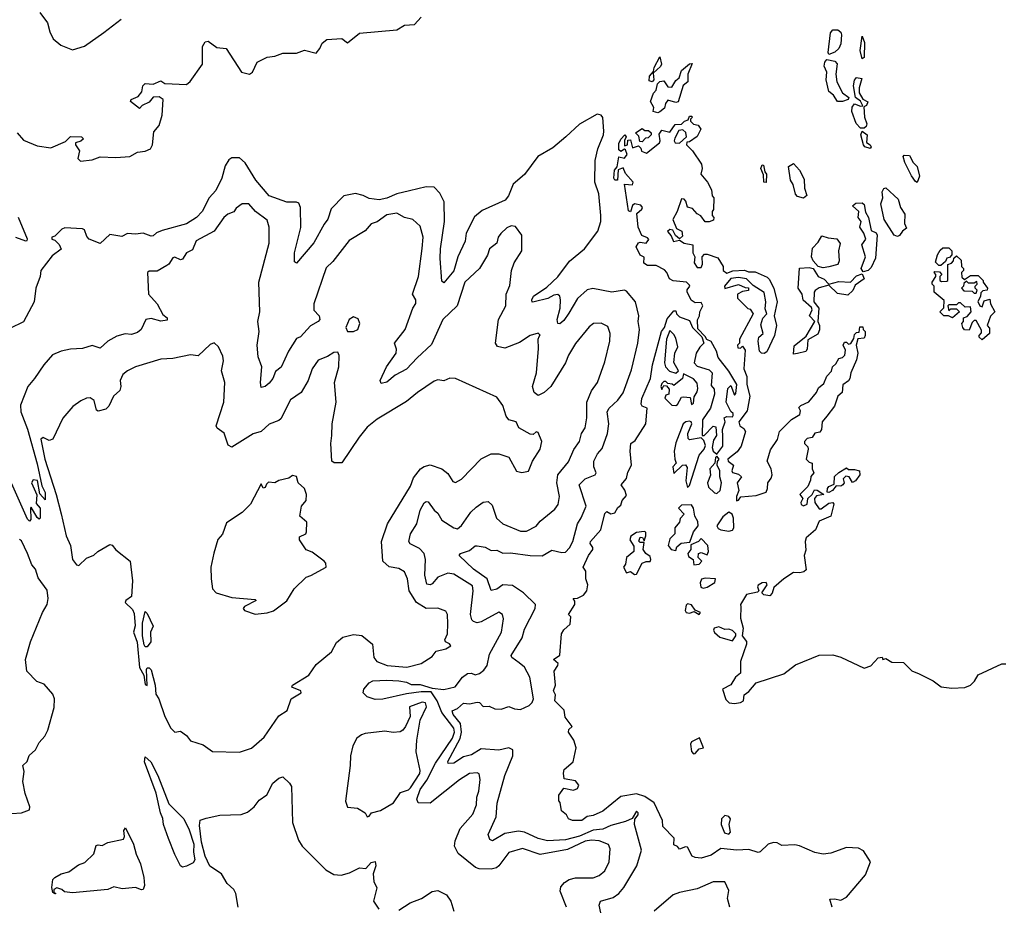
# Model space of a CAD drawing. Extents: x 1995161 to 2088924, y 769148 to 906007.
# Tile 18 of 256: x 2003036 to 2008048, y 792899 to 797412. Entities that reach past the tile are written whole.
import ezdxf

# ---------------------------------------------------------------- set-up
doc = ezdxf.new("R2010")
doc.units = 0

msp = doc.modelspace()

# ---------------------------------------------------------------- linework, layer by layer
at = {"layer": '0CON20XD'}
for points in [[(2003138, 797448), (2003178.1, 797395), (2003189.1, 797349.1), (2003206.7, 797315), (2003245, 797282), (2003305, 797257.5), (2003365, 797276.8), (2003463.4, 797346.6), (2003551.8, 797415)], [(2003023.3, 796835), (2003055, 796798.8), (2003125, 796770), (2003195, 796760), (2003268.3, 796791.7), (2003295, 796817.5), (2003350, 796815), (2003360, 796805), (2003347, 796793), (2003320, 796785), (2003320, 796775), (2003340, 796745), (2003331.2, 796705), (2003345, 796690.8), (2003405, 796698.6), (2003445.7, 796714.3), (2003525, 796710), (2003596.1, 796716.1), (2003635, 796736.7), (2003675, 796742), (2003701.2, 796755), (2003712, 796775), (2003718.3, 796841.7), (2003745, 796873.8), (2003761.4, 796925), (2003766.2, 797005), (2003745, 797018.8), (2003715, 797017.5), (2003695, 796992.5), (2003660, 796975), (2003645, 796960), (2003600, 796995), (2003602.5, 797005), (2003639.3, 797020.7), (2003656.7, 797045), (2003662.5, 797075), (2003675, 797086.2), (2003715, 797083.3), (2003755, 797100), (2003775, 797087.5), (2003885, 797082.5), (2003903, 797097), (2003966.2, 797185), (2003966.7, 797275), (2003980.7, 797299.3), (2003995, 797302.5), (2004039.8, 797269.8), (2004087.5, 797265), (2004164.4, 797144.4), (2004205, 797134), (2004220, 797145), (2004244.5, 797195.5), (2004295, 797221.1), (2004335, 797225.6), (2004375, 797241.1), (2004445, 797240.8), (2004485, 797256.2), (2004545, 797242), (2004564.3, 797265), (2004575, 797292), (2004598.8, 797311.2), (2004675, 797316), (2004705, 797293.3), (2004765, 797343.8), (2004955, 797360.6), (2004995, 797383.3), (2005045, 797386.7), (2005080, 797425)], [(2007155, 797233.8), (2007151.1, 797245), (2007162.8, 797345), (2007175, 797359.7), (2007200.8, 797360.8), (2007215, 797347.5), (2007218.8, 797335), (2007215, 797288), (2007205, 797265.8), (2007185, 797245.8), (2007155, 797233.8)], [(2007325, 797212.5), (2007313.3, 797255), (2007325, 797327.5), (2007335.5, 797295), (2007335, 797220), (2007325, 797212.5)], [(2006255, 797096.2), (2006240.9, 797100.9), (2006241.2, 797125), (2006262.5, 797147.5), (2006265, 797168), (2006295, 797222.5), (2006302, 797185), (2006296.9, 797173.1), (2006260.7, 797139.3), (2006264.1, 797105.9), (2006255, 797096.2)], [(2006285, 796937.5), (2006260, 796945), (2006263.3, 796965), (2006246.7, 796995), (2006261.7, 797038.3), (2006276.2, 797053.8), (2006282.5, 797085), (2006295, 797097.5), (2006315, 797100), (2006335, 797070), (2006355, 797067.5), (2006375, 797102.5), (2006392.5, 797115), (2006405, 797152.5), (2006445, 797187.5), (2006458.3, 797188.3), (2006437.5, 797135), (2006437.5, 797095), (2006413, 797077), (2006387, 796993), (2006375, 796990), (2006335, 797002.5), (2006322.5, 796985), (2006318.3, 796961.7), (2006295, 796942.5), (2006285, 796937.5)], [(2007225, 796994.6), (2007199.2, 796995), (2007178.1, 797028.1), (2007155, 797046.2), (2007141.5, 797105), (2007144.4, 797145), (2007130.9, 797175), (2007134.7, 797195.3), (2007145, 797209.2), (2007185, 797200.6), (2007197, 797187), (2007190.9, 797135), (2007195.5, 797095), (2007225, 797040), (2007256.7, 797015), (2007252.5, 797005), (2007225, 796994.6)], [(2007315, 796859.2), (2007294, 796884), (2007271.1, 796945), (2007274, 796966), (2007285, 796983.8), (2007315, 796971.2), (2007327.5, 796972.5), (2007316.4, 796996.4), (2007290, 797015), (2007280.8, 797075), (2007286.1, 797103.9), (2007295, 797117.5), (2007322.5, 797112.5), (2007309.1, 797065), (2007309.1, 797039.1), (2007327.7, 797007.7), (2007353, 796993), (2007346.2, 796975), (2007332.5, 796967.5), (2007336.5, 796915), (2007347.6, 796882.4), (2007345, 796868.8), (2007335, 796860), (2007315, 796859.2)], [(2005994.7, 792865), (2005985.8, 792905), (2005992.5, 792925), (2006056.5, 792943.5), (2006085.4, 792964.6), (2006110.3, 792995), (2006177.4, 793105), (2006201.8, 793185), (2006165.4, 793315), (2006167.6, 793342.4), (2006184.2, 793365), (2006184, 793375), (2006175, 793384), (2006153.7, 793346.3), (2006119.4, 793330.6), (2006045, 793310.4), (2006005, 793292.2), (2005955, 793286.6), (2005885, 793256.8), (2005815, 793237.9), (2005722, 793232), (2005675, 793244.2), (2005605, 793276.5), (2005575, 793281.5), (2005505, 793268.9), (2005442.7, 793232.7), (2005429.4, 793239.4), (2005420.3, 793265), (2005460.9, 793355), (2005466.8, 793423.2), (2005505, 793565.6), (2005545.7, 793665), (2005545.3, 793695), (2005525, 793706.4), (2005475, 793694.5), (2005385, 793701.3), (2005335, 793670), (2005295, 793659.7), (2005245, 793627.9), (2005217.5, 793625), (2005215, 793636), (2005277.7, 793752.3), (2005285.2, 793785.2), (2005279.5, 793829.5), (2005241.9, 793875), (2005236.4, 793893.6), (2005265, 793905.2), (2005295, 793932.2), (2005325, 793929.2), (2005365, 793938.1), (2005375.6, 793935.6), (2005395, 793915.5), (2005425, 793918.1), (2005455, 793904.1), (2005486.8, 793903.2), (2005525, 793915.9), (2005555, 793904.1), (2005585, 793901.1), (2005628.9, 793921.1), (2005644.1, 793935.9), (2005650.8, 793955), (2005632.4, 794065), (2005605.8, 794115.8), (2005578.7, 794138.7), (2005540.5, 794165), (2005537.9, 794175), (2005593, 794265), (2005605, 794308.9), (2005660.3, 794415), (2005660.9, 794435), (2005600.3, 794495), (2005545, 794531.1), (2005495, 794535.8), (2005465, 794513.4), (2005435, 794507.1), (2005414.8, 794565), (2005345, 794614.7), (2005273.3, 794685), (2005279.4, 794695), (2005325, 794709.6), (2005355, 794733.1), (2005365, 794734.4), (2005405, 794726.4), (2005435, 794710.4), (2005465, 794712.1), (2005495, 794696.7), (2005535, 794697.4), (2005635, 794684.7), (2005695, 794682.7), (2005745, 794711.8), (2005795, 794699.6), (2005815, 794702.3), (2005835, 794722.9), (2005851.1, 794755), (2005875.7, 794845), (2005893.9, 794876.1), (2005919.2, 794935), (2005883.8, 795045), (2005914.5, 795075), (2005965, 795094.4), (2005970, 795105), (2005958.2, 795135), (2005958.2, 795165), (2005977.8, 795202.2), (2006001, 795229), (2006027.4, 795305), (2006034.3, 795355), (2006025.9, 795415), (2006036.7, 795435), (2006080, 795475), (2006106.9, 795513.1), (2006150.7, 795629.3), (2006182.6, 795765), (2006190.3, 795835), (2006184.6, 795875), (2006187.5, 795905), (2006170.9, 795975), (2006125, 796030.6), (2006114.4, 796034.4), (2006050, 796025), (2005953.8, 796043.8), (2005925, 796036.2), (2005875, 795992.5), (2005831.7, 795918.3), (2005805, 795880), (2005785, 795864.2), (2005775, 795866.2), (2005772.2, 795885), (2005786.2, 795943.8), (2005788.8, 795985), (2005785.2, 796005.2), (2005775, 796012.7), (2005755, 796009.6), (2005725, 795993.2), (2005655, 795975.8), (2005644.3, 795974.3), (2005642.2, 795985), (2005651.5, 796005), (2005718.9, 796051.1), (2005775, 796102.3), (2005835, 796182.9), (2005911.4, 796245), (2005978.6, 796335), (2005994.3, 796385), (2005994.3, 796415), (2005983.5, 796525), (2005963.5, 796585), (2005965.4, 796695), (2005978.5, 796755), (2006008, 796825), (2006008.8, 796845), (2006003.9, 796913.9), (2005996.1, 796926.1), (2005975, 796930), (2005885, 796880.5), (2005815.3, 796814.7), (2005749.8, 796760.2), (2005672.6, 796715), (2005605, 796624.2), (2005548.1, 796575), (2005524.3, 796515), (2005507.5, 796492.5), (2005389.6, 796440.4), (2005351, 796409), (2005308.1, 796325), (2005302.6, 796285), (2005265.3, 796205), (2005245, 796133.5), (2005195, 796072), (2005185, 796080), (2005176.1, 796196.1), (2005177.4, 796245), (2005197.5, 796385), (2005196.2, 796485), (2005175, 796529.5), (2005145, 796559), (2005105, 796561.5), (2005019.9, 796540.1), (2004955, 796526.1), (2004905, 796503.8), (2004865, 796495.6), (2004815, 796501.7), (2004785, 796517), (2004745, 796526.3), (2004685, 796515.4), (2004620.6, 796449.4), (2004605, 796396), (2004585, 796371.2), (2004533.6, 796276.4), (2004445, 796173.3), (2004435, 796180), (2004434.6, 796225), (2004466.4, 796353.7), (2004464.7, 796455), (2004457.3, 796477.3), (2004445, 796483.4), (2004395, 796483), (2004305, 796514.5), (2004238.4, 796595), (2004182.7, 796682.7), (2004155, 796709.4), (2004115, 796708.5), (2004100.8, 796699.2), (2004082.4, 796667.6), (2004064.8, 796605.2), (2004035, 796541.5), (2004000.8, 796505), (2003964, 796435), (2003935, 796404.6), (2003885, 796373.1), (2003761, 796339), (2003733, 796327), (2003715, 796311.5), (2003705, 796309.5), (2003665, 796324.7), (2003625, 796319.6), (2003585, 796322.7), (2003555, 796307.5), (2003495, 796318.1), (2003445, 796272.2), (2003390, 796295), (2003377.6, 796307.6), (2003365, 796342.5), (2003355, 796347.5), (2003265, 796352.5), (2003250, 796345), (2003215, 796310), (2003200, 796305), (2003200, 796295), (2003215, 796290), (2003237.4, 796267.4), (2003246.9, 796243.1), (2003200.5, 796209.5), (2003143.3, 796135), (2003140, 796105), (2003117.5, 796045), (2003108.8, 795975), (2003055.6, 795874.4), (2002985, 795839.2)], [(2006143.3, 795215), (2006147.5, 795255), (2006169.3, 795270.7), (2006222.5, 795355), (2006230, 795435), (2006203.9, 795443.9), (2006198.8, 795455), (2006203.4, 795483.4), (2006247.1, 795585), (2006257.5, 795655), (2006302, 795825), (2006317.5, 795845), (2006331.7, 795888.3), (2006365, 795930), (2006375, 795930), (2006380, 795915), (2006395, 795900), (2006445, 795880), (2006460, 795845), (2006507.5, 795797.5), (2006517.5, 795765), (2006497.5, 795745), (2006480, 795715), (2006469.2, 795665), (2006485, 795648), (2006545, 795630), (2006560, 795615), (2006555, 795550), (2006571.7, 795531.7), (2006573.3, 795505), (2006552, 795435), (2006511.5, 795375), (2006510, 795295), (2006520, 795295), (2006565, 795342.5), (2006579.3, 795339.3), (2006583.3, 795295), (2006568.1, 795271.9), (2006561.2, 795235), (2006566.4, 795216.4), (2006585, 795200), (2006615, 795241.2), (2006615, 795290), (2006613.9, 795326.1), (2006627.5, 795365), (2006622.5, 795385), (2006635, 795392.5), (2006665, 795390), (2006667, 795397), (2006667, 795407), (2006655, 795416.7), (2006631.2, 795465), (2006641.2, 795535), (2006655, 795550), (2006675, 795500), (2006681.7, 795508.3), (2006686.4, 795555), (2006645, 795623.3), (2006592, 795692), (2006583.1, 795725), (2006555, 795773.3), (2006533.3, 795783.3), (2006525, 795800), (2006488.3, 795838.3), (2006486.6, 795883.4), (2006496.7, 795905), (2006497.5, 795925), (2006513.8, 795955), (2006505, 795972.5), (2006475, 795971.2), (2006454.2, 795984.2), (2006433, 796027), (2006433, 796037), (2006447.5, 796055), (2006445, 796060), (2006430, 796075), (2006362, 796082), (2006343.3, 796093.3), (2006330, 796125), (2006317.9, 796137.9), (2006275, 796160.5), (2006231.3, 796161.3), (2006213, 796173), (2006215, 796202.5), (2006195, 796213.3), (2006173.8, 796255), (2006185, 796276.7), (2006195, 796280), (2006225, 796273.8), (2006237.7, 796292.3), (2006231.4, 796301.4), (2006202.7, 796312.7), (2006184.2, 796355.8), (2006177.5, 796425), (2006203, 796447), (2006206, 796455), (2006197.8, 796467.8), (2006165, 796474.2), (2006155, 796466.7), (2006145.5, 796434.5), (2006135, 796438.8), (2006114.2, 796575), (2006155, 796571.2), (2006158.8, 796585), (2006119.3, 796629.3), (2006107.5, 796657.5), (2006081.7, 796648.3), (2006078.6, 796595), (2006065, 796595.6), (2006060, 796605), (2006063.1, 796645), (2006076.7, 796663.3), (2006085, 796713.8), (2006115, 796707.5), (2006127.5, 796725), (2006120, 796750), (2006115, 796752.5), (2006095, 796741.2), (2006085, 796750), (2006085, 796781.2), (2006095, 796803.8), (2006115.8, 796825.8), (2006122.5, 796815), (2006113.8, 796796.2), (2006115, 796770), (2006130, 796775), (2006131.7, 796798.3), (2006145, 796800), (2006155, 796760), (2006185, 796770), (2006198.3, 796758.3), (2006201.7, 796741.7), (2006227, 796733), (2006292.5, 796785), (2006296.7, 796795), (2006290.7, 796829.3), (2006305, 796850), (2006345, 796840), (2006371.7, 796878.3), (2006405, 796880), (2006420, 796895), (2006438.3, 796901.7), (2006445, 796920), (2006455, 796920), (2006460, 796915), (2006450, 796905), (2006450, 796895), (2006465, 796880), (2006490, 796875), (2006502.5, 796855), (2006485, 796817.5), (2006445, 796790), (2006431.7, 796788.3), (2006430, 796775), (2006460, 796745), (2006505.9, 796675.9), (2006510, 796655), (2006502.5, 796625), (2006537.5, 796585), (2006557.5, 796545), (2006560, 796515), (2006570, 796505), (2006567.5, 796445), (2006560, 796435), (2006560, 796415), (2006570, 796405), (2006568.3, 796391.7), (2006545, 796382.5), (2006525, 796382.5), (2006503, 796413), (2006485, 796423.3), (2006460.8, 796450.8), (2006435, 796457.5), (2006427.5, 796487.5), (2006418.3, 796498.3), (2006405, 796500), (2006382.5, 796435), (2006360, 796395), (2006379.2, 796349.2), (2006406.7, 796335), (2006409.4, 796310.6), (2006395, 796296.7), (2006374, 796314), (2006360.7, 796340.7), (2006345, 796343.8), (2006334.1, 796334.1), (2006351.9, 796311.9), (2006363.3, 796283.3), (2006395, 796290), (2006417.5, 796275), (2006462.5, 796265), (2006462.5, 796225), (2006471.9, 796205), (2006469.2, 796175), (2006485, 796150.8), (2006505, 796150), (2006512.3, 796167.7), (2006510, 796205), (2006521.7, 796218.3), (2006535, 796218.8), (2006589.7, 796199.7), (2006616, 796156), (2006616.7, 796135), (2006635, 796122), (2006666.1, 796133.9), (2006725, 796136), (2006745, 796128), (2006778.9, 796128.9), (2006841.4, 796101.4), (2006851.7, 796091.7), (2006874.4, 796045), (2006891.1, 795975), (2006876.2, 795905), (2006887.5, 795855), (2006878.8, 795805), (2006838.4, 795721.6), (2006825, 795712.4), (2006811.5, 795715), (2006801.4, 795725), (2006794.5, 795775.5), (2006798.2, 795795), (2006819.6, 795815), (2006807.8, 795857.8), (2006818.1, 795891.9), (2006839.2, 795915), (2006829.7, 795939.7), (2006834.6, 795975), (2006825, 796022.9), (2006768.9, 796058.9), (2006735, 796092), (2006695, 796100), (2006655, 796094.2), (2006622.9, 796055), (2006625, 796043.8), (2006695, 796064), (2006728.3, 796048.3), (2006746.4, 796046.4), (2006745, 796032.5), (2006715, 796027.5), (2006690, 796015), (2006690, 795995), (2006741.7, 795941.7), (2006755, 795937.5), (2006768.8, 795915), (2006700, 795785), (2006700, 795765), (2006690, 795755), (2006691.7, 795741.7), (2006705, 795740), (2006715, 795750), (2006729.3, 795729.3), (2006722.3, 795635), (2006737.7, 795595), (2006737.9, 795555), (2006752.5, 795495), (2006738.5, 795421.5), (2006696.2, 795365), (2006702, 795345), (2006721.7, 795331.7), (2006729.6, 795315), (2006708.8, 795241.2), (2006688.2, 795211.8), (2006640, 795175), (2006641.4, 795165), (2006668.8, 795145), (2006661.5, 795115), (2006665, 795106.2), (2006695, 795099.2), (2006710, 795085), (2006688.8, 795055), (2006696.1, 795016.1), (2006684, 794985), (2006685, 794963.3), (2006695, 794966.7), (2006707.1, 794982.9), (2006785, 794990), (2006835, 795007.5), (2006842.5, 795025), (2006843.3, 795055), (2006861.7, 795078.3), (2006866.4, 795095), (2006861.9, 795125), (2006840, 795165), (2006858.3, 795221.7), (2006893.3, 795275), (2006903.3, 795315), (2006964.1, 795375.9), (2007007.1, 795402.9), (2007010.7, 795420.7), (2007002.5, 795437.5), (2007011.7, 795448.3), (2007053, 795467), (2007092.5, 795515), (2007101.7, 795538.3), (2007129.3, 795560.7), (2007145, 795597.5), (2007167.5, 795622.5), (2007172.5, 795645), (2007190, 795660), (2007205, 795687.5), (2007225, 795692.5), (2007236.7, 795705), (2007239.3, 795729.3), (2007227.5, 795755), (2007235, 795770), (2007245, 795770), (2007255, 795760), (2007266.4, 795763.6), (2007281.7, 795788.3), (2007285, 795810), (2007295, 795820), (2007308.3, 795821.7), (2007311.7, 795848.3), (2007328.3, 795848.3), (2007330, 795835), (2007340, 795825), (2007340, 795805), (2007335, 795790), (2007302.5, 795787.5), (2007293.3, 795755), (2007302, 795715), (2007295, 795680), (2007266.2, 795615), (2007261.2, 795585), (2007255, 795573.3), (2007226.4, 795553.6), (2007223.3, 795515), (2007200, 795495), (2007183.8, 795445), (2007145, 795393.3), (2007120, 795365), (2007117.5, 795325), (2007108.3, 795311.7), (2007083, 795307), (2007070, 795285), (2007045, 795280), (2007030, 795265), (2007030, 795255), (2007047, 795237), (2007050, 795225), (2007040, 795175), (2007055, 795160), (2007070, 795155), (2007070, 795125), (2007077.5, 795105), (2007063, 795087), (2007061.7, 795068.3), (2007047.5, 795035), (2007007.5, 794995), (2007022.5, 794975), (2007011.4, 794955), (2007014.6, 794944.6), (2007025, 794938.1), (2007044, 794945), (2007047.5, 794975), (2007070, 794995), (2007081.7, 795018.3), (2007095, 795017.5), (2007130, 794995), (2007091.2, 794988.8), (2007082.5, 794975), (2007083.3, 794955), (2007105, 794922.5), (2007115, 794922.5), (2007155, 794951.5), (2007175, 794953.8), (2007180, 794945), (2007165.5, 794885), (2007105, 794859.2), (2007087.3, 794815), (2007040, 794775), (2007033.8, 794755), (2007037.7, 794712.3), (2007028.8, 794685), (2007038.8, 794611.2), (2007028, 794602), (2007007, 794597), (2006975, 794598), (2006925, 794566.2), (2006875, 794522.5), (2006866.9, 794493.1), (2006855, 794478.8), (2006824.1, 794484.1), (2006813.3, 794495), (2006841.5, 794535), (2006835, 794547.5), (2006815, 794546.1), (2006795, 794534), (2006791.5, 794525), (2006798.8, 794505), (2006792.1, 794497.9), (2006734.8, 794485.2), (2006704.5, 794435), (2006706.5, 794423.5), (2006705.3, 794365.3), (2006718, 794315), (2006713.8, 794275), (2006735, 794246.5), (2006736.1, 794233.9), (2006705.3, 794145), (2006704.6, 794085), (2006678.9, 794065), (2006655, 794025.5), (2006614, 794005), (2006630.9, 793950.9), (2006647.5, 793935), (2006675, 793930.8), (2006705, 793936.7), (2006720, 793945), (2006723.3, 793975), (2006748, 793992), (2006785, 794036.7), (2006925, 794082.5), (2006985, 794127.5), (2007105, 794177.5), (2007175, 794178.1), (2007215, 794167.8), (2007335, 794111.5), (2007367.6, 794122.4), (2007405, 794163.8), (2007426.7, 794166.7), (2007430, 794155), (2007445, 794160), (2007475, 794140.8), (2007535, 794140), (2007577.8, 794097.8), (2007615, 794081.8), (2007685, 794046.1), (2007726.4, 794016.3), (2007781.5, 794008.5), (2007847, 794013), (2007875.7, 794024.3), (2007895.8, 794044.2), (2007915, 794077.5), (2008035, 794133.3), (2008055, 794133.3)], [(2006205, 796790), (2006192.5, 796792.5), (2006188.3, 796818.3), (2006170, 796835), (2006205, 796857.5), (2006218.3, 796848.3), (2006237, 796847), (2006250, 796835), (2006250, 796825), (2006235, 796810), (2006221.7, 796808.3), (2006205, 796790)], [(2006395, 796782.5), (2006430, 796815), (2006427, 796837), (2006411.7, 796851.7), (2006391.7, 796848.3), (2006370.7, 796809.3), (2006367.5, 796795), (2006372.5, 796785), (2006395, 796782.5)], [(2007365, 796756), (2007338, 796765), (2007330.9, 796775), (2007316.7, 796825), (2007325, 796843.8), (2007350.5, 796825), (2007346.5, 796786.5), (2007365.5, 796775), (2007370, 796765), (2007365, 796756)], [(2007025, 796503.3), (2006995, 796512), (2006985, 796523.8), (2006973.1, 796573.1), (2006959.2, 796595), (2006950, 796665), (2006975, 796680), (2007006.1, 796646.1), (2007029.3, 796599.3), (2007031.2, 796555), (2007043, 796517), (2007025, 796503.3)], [(2007605, 796582.5), (2007595, 796587.5), (2007575, 796617.5), (2007541.2, 796685), (2007532.5, 796715), (2007538.3, 796721.7), (2007565, 796720), (2007583.3, 796685), (2007603.9, 796663.9), (2007616.7, 796615), (2007605, 796582.5)], [(2006835, 796583.3), (2006824.3, 796584.3), (2006822.7, 796622.7), (2006808.8, 796655), (2006815, 796673.3), (2006821.7, 796671.7), (2006828, 796638), (2006837.5, 796625), (2006835, 796583.3)], [(2007505, 796308), (2007486.7, 796315), (2007436, 796395), (2007420, 796475), (2007430, 796505), (2007426.9, 796535), (2007435, 796552), (2007444.3, 796555.7), (2007507.9, 796497.9), (2007519.4, 796455), (2007541.2, 796421.2), (2007540, 796375), (2007549.3, 796350.7), (2007528.8, 796335), (2007515, 796313.8), (2007505, 796308)], [(2007328.8, 796128.8), (2007319.2, 796145), (2007340.8, 796205), (2007322.4, 796265), (2007343.5, 796295), (2007333.3, 796325), (2007312.2, 796355), (2007318.8, 796385), (2007304.5, 796405), (2007306.7, 796435), (2007275.6, 796465), (2007292.8, 796477.2), (2007325, 796479.4), (2007335, 796471.5), (2007341.5, 796431.5), (2007356.7, 796405), (2007369.4, 796339.4), (2007395, 796326.7), (2007400, 796315), (2007392.5, 796197.5), (2007370.4, 796149.6), (2007355, 796134.4), (2007328.8, 796128.8)], [(2005819.5, 792895), (2005786.8, 792976.8), (2005791.2, 792998.8), (2005809.2, 793020.8), (2005832, 793035), (2005865, 793044.7), (2005955, 793043.8), (2005985, 793055.5), (2006015, 793078.9), (2006037.1, 793125), (2006041.3, 793191.3), (2006033.1, 793213.1), (2005985, 793232.8), (2005946.1, 793236.2), (2005915, 793230), (2005825, 793188.7), (2005685, 793162.6), (2005595, 793192.7), (2005525, 793173.4), (2005475.5, 793105), (2005462.3, 793095), (2005435, 793088.3), (2005375, 793089.4), (2005356.3, 793096.3), (2005268.3, 793168.3), (2005249.6, 793205), (2005252.4, 793232.4), (2005278, 793295), (2005341.8, 793368.2), (2005360.7, 793415), (2005362.1, 793455), (2005373.1, 793485), (2005380, 793545), (2005375, 793572.5), (2005365, 793578.8), (2005325, 793575.3), (2005275, 793542.9), (2005125, 793423.9), (2005065, 793425.6), (2005057.1, 793445), (2005075, 793494.2), (2005108.7, 793541.3), (2005153.2, 793626.8), (2005239.3, 793755), (2005249.1, 793785), (2005245.4, 793805), (2005184.7, 793884.7), (2005160.7, 793945), (2005130.7, 793990.8), (2005079.1, 793990.9), (2005005, 793980.8), (2004884.1, 793954.1), (2004845, 793951.1), (2004805, 793965.2), (2004784.3, 793985), (2004788.2, 794005), (2004815, 794037.2), (2004833, 794047), (2004905, 794050.8), (2004965, 794045.9), (2005005, 794039), (2005027.8, 794027.8), (2005075, 794028.7), (2005135, 794009.7), (2005195, 794001.7), (2005253.1, 794016.9), (2005290.6, 794065), (2005315, 794084.6), (2005335, 794086.4), (2005355, 794076.7), (2005376.2, 794083.8), (2005398.9, 794101.1), (2005415, 794123.8), (2005428, 794182), (2005488.2, 794295), (2005498.3, 794361.7), (2005493.1, 794385), (2005475, 794396.9), (2005385, 794346.7), (2005365, 794342.4), (2005345, 794348), (2005336.6, 794356.6), (2005330.7, 794385), (2005344.7, 794504.7), (2005340, 794530), (2005245, 794588.9), (2005215, 794594.7), (2005197.5, 794587.5), (2005165, 794574), (2005135, 794539.7), (2005125, 794534.7), (2005109.1, 794539.1), (2005097.8, 794585), (2005101.9, 794665), (2005095.4, 794695), (2005071, 794721), (2005023.2, 794743.2), (2005016.4, 794755), (2005025.2, 794795), (2005056.8, 794845), (2005073.8, 794915), (2005095, 794953.1), (2005105, 794960), (2005115, 794956.9), (2005145, 794915.7), (2005165, 794900), (2005185, 794864.7), (2005245, 794825.6), (2005265, 794821.1), (2005285, 794837.8), (2005333.1, 794905), (2005359.3, 794930.7), (2005395, 794956.5), (2005419.8, 794959.8), (2005440.2, 794940.2), (2005462.7, 794875), (2005495, 794846.5), (2005585, 794808.5), (2005615, 794807.7), (2005665, 794834.6), (2005685, 794859.1), (2005759.9, 794920.1), (2005776.5, 794943.5), (2005783.9, 794985), (2005770.5, 795055), (2005775.6, 795094.4), (2005829, 795161), (2005856.2, 795223.8), (2005886, 795265), (2005894.8, 795305.2), (2005914.6, 795335), (2005923.4, 795385), (2005922, 795465), (2005946.5, 795523.5), (2005976.7, 795565), (2006015, 795670), (2006040, 795775), (2006042.2, 795815), (2006029.7, 795849.7), (2005995, 795867.1), (2005956.7, 795865), (2005935, 795848.6), (2005865, 795764.3), (2005829.2, 795705), (2005813.5, 795665), (2005738.7, 795545), (2005705, 795514.5), (2005675, 795499.2), (2005655, 795514), (2005645.5, 795545), (2005667, 795615), (2005677.5, 795737.5), (2005674.3, 795785.7), (2005680.9, 795799.1), (2005685, 795806.2), (2005675, 795816.4), (2005635, 795804.3), (2005580.6, 795769.4), (2005505, 795740.6), (2005468.3, 795748.3), (2005458.2, 795765), (2005472.3, 795885), (2005510, 795955), (2005511.9, 796015), (2005531.2, 796058.8), (2005540, 796135), (2005553.3, 796175), (2005591.2, 796235), (2005592.5, 796315), (2005559.3, 796359.3), (2005537, 796363), (2005515, 796352.5), (2005485, 796323.3), (2005472, 796305), (2005463.8, 796275), (2005427.5, 796245), (2005416.8, 796213.2), (2005376.7, 796145), (2005301.8, 796075), (2005263.5, 795955), (2005189.4, 795885), (2005132, 795758), (2005059, 795691), (2005005, 795633.3), (2004947.4, 795602.6), (2004905, 795566.7), (2004875, 795560), (2004870, 795575), (2004902.3, 795645), (2004952.3, 795715), (2004954.5, 795735), (2004943.6, 795765), (2004998.2, 795835), (2005036.7, 795943.3), (2005052.7, 795967.3), (2005051.9, 795985), (2005034.5, 796015), (2005065.7, 796105), (2005085, 796247.5), (2005088.9, 796305), (2005075, 796360), (2005036.2, 796395), (2004995, 796404.4), (2004955, 796427.1), (2004905, 796417.9), (2004855, 796382.7), (2004825, 796371.9), (2004795, 796336.5), (2004712.2, 796287.8), (2004629.3, 796180.7), (2004595, 796148.6), (2004532.3, 795965), (2004532.6, 795932.6), (2004559.5, 795905), (2004563.3, 795885), (2004555.6, 795875), (2004516.1, 795853.9), (2004465, 795798), (2004445, 795788.8), (2004403.3, 795725), (2004366.6, 795643.4), (2004338.5, 795621.5), (2004323.6, 795585), (2004305, 795561.1), (2004285, 795544.4), (2004265, 795540), (2004260.9, 795565), (2004267.8, 795645), (2004249.7, 795695), (2004245.3, 795755), (2004254.7, 795824.7), (2004248.7, 795875), (2004258.6, 795925), (2004252.5, 796075), (2004305.4, 796275), (2004305.8, 796355), (2004295, 796391.2), (2004236.1, 796436.1), (2004202.5, 796475), (2004167.5, 796475), (2004137, 796453), (2004125, 796433.8), (2004095, 796422), (2004075, 796405.7), (2004025.3, 796334.7), (2003934.4, 796285.6), (2003915, 796240), (2003885, 796224.6), (2003865, 796192.5), (2003855, 796190), (2003825, 796202.2), (2003815, 796199.4), (2003795, 796166.7), (2003785, 796160.4), (2003735, 796132.5), (2003695, 796131.4), (2003686, 796125), (2003691.1, 796015), (2003735.3, 795965.3), (2003765, 795910.6), (2003785.8, 795895), (2003787.1, 795882.9), (2003755, 795876.9), (2003705, 795890), (2003678, 795885), (2003653.3, 795835), (2003635, 795818.9), (2003605, 795809.2), (2003573.5, 795813.5), (2003529.7, 795800.3), (2003485, 795776.2), (2003445, 795739.2), (2003405, 795753.3), (2003355, 795738.9), (2003295, 795735.4), (2003247.5, 795725)], [(2003015, 796304), (2003065, 796286.2), (2003073, 796287), (2003075.8, 796295), (2003028.9, 796405)], [(2007125, 796149.5), (2007100, 796155), (2007075, 796184.2), (2007066.4, 796205), (2007071.9, 796248.1), (2007100.7, 796279.3), (2007118.3, 796311.7), (2007150.7, 796300.7), (2007195, 796296.7), (2007213, 796273), (2007203.3, 796235), (2007206.7, 796185), (2007200, 796165), (2007155, 796154), (2007125, 796149.5)], [(2007725, 796160), (2007715, 796160), (2007698.3, 796178.3), (2007707.5, 796215), (2007720.7, 796239.3), (2007735, 796250), (2007765, 796250), (2007780, 796235), (2007780, 796215), (2007768.3, 796201.7), (2007755, 796197.5), (2007748.3, 796181.7), (2007725, 796160)], [(2007935, 795782.5), (2007920, 795795), (2007920, 795805), (2007931.7, 795818.3), (2007931.7, 795831.7), (2007905, 795880), (2007895, 795880), (2007885, 795870), (2007868.3, 795831.7), (2007845, 795832.5), (2007837.5, 795845), (2007832.5, 795865), (2007840, 795875), (2007840, 795895), (2007858.3, 795901.7), (2007880, 795925), (2007875, 795950), (2007848.3, 795948.3), (2007825, 795970), (2007815, 795970), (2007805, 795960), (2007765, 795960), (2007760, 795955), (2007765, 795930), (2007775, 795940), (2007805, 795940), (2007820, 795925), (2007785, 795893.8), (2007763.8, 795903.8), (2007740, 795905), (2007720, 795925), (2007740, 795945), (2007741.7, 795981.7), (2007690, 796025), (2007690, 796055), (2007680, 796065), (2007680, 796075), (2007700, 796105), (2007700, 796115), (2007690, 796125), (2007695, 796130), (2007718.3, 796128.3), (2007730, 796115), (2007720, 796105), (2007720, 796085), (2007728.3, 796078.3), (2007755, 796080), (2007760, 796085), (2007760, 796165), (2007778.3, 796171.7), (2007790, 796185), (2007791.7, 796198.3), (2007805, 796210), (2007828.3, 796188.3), (2007830, 796155), (2007840, 796145), (2007840, 796135), (2007830, 796125), (2007831.7, 796101.7), (2007845, 796090), (2007875, 796110), (2007915, 796110), (2007940, 796085), (2007940, 796075), (2007962.5, 796045), (2007960, 796035), (2007938.3, 796031.7), (2007928.3, 796021.7), (2007926.7, 796003.3), (2007912.5, 795977.5), (2007922.5, 795955), (2007935, 795950), (2007945, 795980), (2007975, 795990), (2007977.5, 795965), (2008000, 795925), (2007977.5, 795902.5), (2007960, 795855), (2007971.7, 795841.7), (2007972.5, 795815), (2007935, 795782.5)], [(2006975, 795710), (2006978.2, 795751.8), (2007038.8, 795801.2), (2007082.9, 795875), (2007055.5, 795905), (2007069.5, 795935), (2007066.3, 795946.3), (2007023.4, 795983.4), (2007018.2, 796015), (2006999.2, 796045), (2007005, 796147.5), (2007055, 796151.1), (2007074.7, 796144.7), (2007101.1, 796105), (2007131.6, 796091.6), (2007155, 796065.8), (2007205, 796079.2), (2007265, 796076), (2007295, 796107.5), (2007325, 796117.5), (2007335, 796093.3), (2007289.3, 796060.7), (2007276.8, 796033.2), (2007250.9, 796009.1), (2007198.9, 796018.9), (2007155, 796060), (2007105, 796047.6), (2007085, 796032.9), (2007079.5, 796025), (2007077.5, 795975), (2007103, 795943), (2007099.2, 795875), (2007106.9, 795855), (2007106.8, 795833.2), (2007098.1, 795811.9), (2007047.1, 795782.9), (2007043.8, 795735), (2007037.1, 795722.9), (2006995, 795712.9), (2006975, 795710)], [(2007905, 796020), (2007910, 796035), (2007900, 796045), (2007900, 796055), (2007910, 796065), (2007908.3, 796078.3), (2007895, 796070), (2007865, 796070), (2007855, 796080), (2007841.7, 796068.3), (2007840, 796055), (2007830, 796045), (2007841.7, 796031.7), (2007885, 796030), (2007895, 796020), (2007905, 796020)], [(2004704.2, 795824.2), (2004735, 795824.4), (2004756.9, 795835), (2004766.9, 795865), (2004758.6, 795888.6), (2004735, 795898.8), (2004713.5, 795886.5), (2004696.2, 795845), (2004704.2, 795824.2)], [(2006375, 795612.5), (2006390, 795625), (2006366.4, 795666.4), (2006370, 795715), (2006385.8, 795745.8), (2006375, 795790), (2006365, 795810), (2006345, 795830), (2006327.5, 795785), (2006317.5, 795665), (2006322.5, 795645), (2006343.6, 795623.6), (2006375, 795612.5)], [(2004155, 793684.3), (2004215, 793704.4), (2004279.5, 793760.5), (2004355, 793869.2), (2004396.7, 793895), (2004418, 793955), (2004468.6, 793985), (2004467.5, 793995), (2004421.4, 794015), (2004424.2, 794025), (2004507.1, 794075), (2004545, 794129.4), (2004623.1, 794195), (2004648.3, 794241.7), (2004680.6, 794269.4), (2004735, 794282.9), (2004777.1, 794277.1), (2004832.4, 794232.4), (2004838.8, 794165), (2004854.5, 794145), (2004905.9, 794124.1), (2005005.7, 794115.7), (2005080, 794135), (2005135, 794170), (2005155, 794197.5), (2005205, 794210), (2005230, 794225), (2005224, 794235), (2005203.8, 794245), (2005200, 794255), (2005213.3, 794285), (2005216, 794336), (2005213.5, 794383.5), (2005205, 794401.2), (2005165, 794416.4), (2005105, 794414.1), (2005055, 794446.1), (2005019, 794505), (2005009.7, 794565), (2004995, 794601.9), (2004965, 794618.2), (2004916.5, 794626.5), (2004883.8, 794655), (2004876.9, 794755), (2004907.7, 794845), (2005025, 795037.5), (2005039.7, 795080.3), (2005076.2, 795125), (2005095, 795137.5), (2005125.8, 795145.8), (2005185, 795125.7), (2005215, 795101.4), (2005240.5, 795060.5), (2005255, 795055.8), (2005285, 795073.1), (2005385, 795176.4), (2005435, 795202.5), (2005475, 795201.9), (2005525, 795185.7), (2005565, 795114), (2005592.5, 795107.5), (2005625, 795113.3), (2005645.8, 795165), (2005686, 795225), (2005694, 795265), (2005675, 795310), (2005665, 795313.3), (2005649.2, 795300.8), (2005635, 795302), (2005577.1, 795335), (2005563.3, 795365), (2005525.7, 795375.7), (2005512.9, 795392.9), (2005495, 795448), (2005465, 795490.8), (2005255, 795586.2), (2005225, 795586.7), (2005195, 795573.3), (2005165, 795578), (2005145, 795572), (2005060.8, 795515), (2005005, 795468.9), (2004855, 795378.2), (2004805, 795337.3), (2004763.7, 795286.3), (2004675, 795155.7), (2004635.8, 795155.8), (2004624.3, 795165), (2004618.9, 795255), (2004624.6, 795294.6), (2004625.9, 795355), (2004646.1, 795465), (2004637.5, 795565), (2004660, 795645), (2004661.7, 795701.7), (2004655, 795720), (2004635, 795718), (2004602.4, 795697.6), (2004555, 795679.2), (2004524.4, 795635), (2004504.6, 795575.4), (2004468.5, 795515), (2004415, 795476.4), (2004365, 795380.9), (2004355, 795371.5), (2004305, 795353.6), (2004265.8, 795315), (2004225, 795304.2), (2004115, 795235.5), (2004096.3, 795246.3), (2004076.4, 795306.4), (2004041.8, 795331.8), (2004035.7, 795345), (2004074.4, 795465), (2004079.2, 795565), (2004063.5, 795625), (2004073.3, 795675), (2004069.6, 795699.6), (2004047, 795747), (2004025, 795766.7), (2004005, 795758.8), (2003945, 795700), (2003905, 795705.7), (2003815, 795686.9), (2003755, 795684.2), (2003625.4, 795644.6), (2003583.8, 795625), (2003560, 795605), (2003548, 795575), (2003551.4, 795545), (2003545.7, 795525), (2003513.5, 795495), (2003490, 795445), (2003475, 795429.4), (2003435, 795420), (2003427.5, 795425), (2003415, 795473.3), (2003395, 795487.5), (2003375, 795486), (2003347.5, 795472.5), (2003307.1, 795442.9), (2003255, 795383.3), (2003205, 795276), (2003185, 795269.4), (2003155, 795285.3), (2003143.7, 795276.3), (2003164, 795175), (2003221.8, 794995), (2003246.1, 794896.1), (2003272.8, 794785), (2003294.8, 794735), (2003303.8, 794665), (2003325, 794636.3), (2003337.2, 794632.8), (2003375, 794670.4), (2003413.7, 794686.3), (2003432.9, 794705), (2003495, 794740), (2003506.9, 794736.9), (2003525, 794713.8), (2003597.5, 794655), (2003610.4, 794555), (2003605.5, 794475), (2003576.7, 794455), (2003572.5, 794445), (2003609.5, 794409.5), (2003618.8, 794388.8), (2003623.8, 794326.2), (2003615.6, 794295), (2003633.2, 794243.2), (2003645.8, 794115), (2003667.5, 794075), (2003675, 794027.5), (2003685, 794022.5), (2003681.2, 794105), (2003685, 794112.5), (2003695, 794113.3), (2003705, 794103.3), (2003725.5, 794025), (2003728.7, 793978.7), (2003744.5, 793955), (2003774.6, 793865), (2003804.4, 793805), (2003825, 793785.8), (2003855, 793790.6), (2003885, 793768.6), (2003905, 793741.4), (2003970.3, 793720.3), (2004016.8, 793686.8), (2004155, 793684.3)], [(2003247.5, 795725), (2003203.6, 795706.4), (2003157.8, 795655), (2003111.5, 795585), (2003076.7, 795545), (2003039.7, 795450.3), (2003041.4, 795415), (2003075, 795327.8), (2003125, 795150.8), (2003148.8, 795038.8), (2003165.3, 795005), (2003165, 794967.5), (2003138.3, 794998.3), (2003125.6, 795065.6), (2003105, 795070), (2003095.7, 795055), (2003123, 794993), (2003119.5, 794949.5), (2003140, 794925), (2003140, 794875), (2003135, 794870), (2003125, 794877.5), (2003095, 794930), (2003090, 794925), (2003091.7, 794868.3), (2003085, 794860), (2003075, 794868.8), (2002987.8, 795067.8)], [(2006375, 795447.5), (2006385, 795452.5), (2006405, 795490), (2006415, 795492.5), (2006448.3, 795488.3), (2006455, 795452.5), (2006465, 795460), (2006468.3, 795491.7), (2006485, 795517.5), (2006488.6, 795535), (2006485, 795562.5), (2006465, 795583.3), (2006415, 795610), (2006410, 795585), (2006365, 795550), (2006357, 795557), (2006335, 795560), (2006325, 795570), (2006315, 795570), (2006305, 795560), (2006300, 795545), (2006305, 795530), (2006315, 795550), (2006328.3, 795548.3), (2006341.7, 795531.7), (2006340, 795505), (2006325, 795500), (2006320, 795485), (2006355, 795450), (2006375, 795447.5)], [(2006435, 795030), (2006445, 795040), (2006494.4, 795195), (2006520.8, 795225), (2006526.4, 795245), (2006519.1, 795269.1), (2006505, 795283.3), (2006445, 795274), (2006439.3, 795279.3), (2006436.2, 795305), (2006457.5, 795355), (2006453.3, 795365), (2006445, 795367.8), (2006427.5, 795365), (2006413.8, 795355), (2006375, 795257.5), (2006367.5, 795215), (2006370, 795175), (2006377.5, 795155), (2006360, 795135), (2006365, 795102.5), (2006410, 795145), (2006425.8, 795145.8), (2006433, 795133), (2006427.5, 795065), (2006435, 795030)], [(2007172, 792895), (2007160, 792935), (2007183, 792937), (2007215, 792930), (2007245, 792946.2), (2007340.7, 793059.3), (2007366.4, 793125), (2007331.6, 793181.6), (2007305.4, 793195.4), (2007245, 793198.8), (2007165, 793169.2), (2007125.7, 793164.3), (2007082.8, 793172.8), (2007005, 793207.5), (2006981.7, 793211.7), (2006915, 793208.1), (2006892, 793222), (2006873.8, 793223.8), (2006845, 793214.7), (2006805, 793176), (2006795, 793172.9), (2006748.2, 793188.2), (2006685.5, 793185.5), (2006605, 793193.9), (2006555, 793159.1), (2006505, 793144.4), (2006475, 793147.5), (2006458.8, 793155), (2006435, 793200), (2006425, 793202.5), (2006395, 793190), (2006383.6, 793203.6), (2006365, 793212.5), (2006367.5, 793245), (2006310, 793305), (2006307.5, 793335), (2006265.3, 793425.3), (2006217.9, 793457.9), (2006175, 793471.5), (2006095, 793458.1), (2006005, 793384), (2005955, 793361.4), (2005925, 793355.8), (2005897.5, 793335), (2005850, 793335), (2005830, 793345), (2005820, 793365), (2005793.3, 793385), (2005787, 793427), (2005780, 793435), (2005780, 793465), (2005805, 793500), (2005855, 793490), (2005875, 793498), (2005881.9, 793515), (2005865, 793537.5), (2005807, 793547), (2005803.3, 793576.7), (2005807.5, 793595), (2005853.8, 793635), (2005868.8, 793705), (2005856.7, 793745), (2005830, 793785), (2005831.7, 793798.3), (2005847.5, 793815), (2005812.3, 793862.3), (2005806.7, 793896.7), (2005760, 793945), (2005763.3, 793975), (2005753.8, 793995), (2005762.5, 794025), (2005756.7, 794095), (2005775.7, 794124.3), (2005776.2, 794135), (2005752.5, 794155), (2005785, 794177.5), (2005793.8, 794285), (2005805, 794306.7), (2005837.5, 794335), (2005841.7, 794371.7), (2005830, 794385), (2005862.5, 794435), (2005861.7, 794451.7), (2005853.3, 794465), (2005875, 794467.5), (2005905, 794482.5), (2005922.5, 794505), (2005927.5, 794535), (2005917.5, 794565), (2005917.5, 794605), (2005903.8, 794625), (2005931.2, 794685), (2005953.8, 794715), (2005953.8, 794725), (2005939.2, 794745), (2005941.4, 794755), (2005994, 794815), (2006015, 794898.8), (2006025, 794908), (2006045, 794896.7), (2006065, 794902.5), (2006080.7, 794929.3), (2006095, 794940), (2006102.5, 794965), (2006125, 794990), (2006116.7, 795016.7), (2006097.5, 795045), (2006124.3, 795075.7), (2006131.2, 795108.8), (2006150.6, 795145), (2006143.3, 795215)], [(2006585, 795000), (2006601.2, 795015), (2006607.5, 795055), (2006599.4, 795085), (2006599.7, 795115), (2006586.5, 795145), (2006587.5, 795162.5), (2006596, 795175), (2006585, 795190), (2006577.5, 795182.5), (2006573.8, 795155), (2006548.8, 795125), (2006553, 795093), (2006536.2, 795055), (2006541.7, 795031.7), (2006572.7, 795002.7), (2006585, 795000)], [(2007155, 795004.4), (2007146.4, 795006.4), (2007148.1, 795025), (2007155, 795035.7), (2007181.7, 795048.3), (2007183.9, 795086.1), (2007205, 795107.5), (2007245, 795130), (2007255, 795122.5), (2007285, 795122.5), (2007310, 795115), (2007312.5, 795095), (2007291.2, 795065), (2007275, 795056.2), (2007257.5, 795085), (2007241.2, 795088.8), (2007227.5, 795075), (2007232.5, 795055), (2007226.7, 795045), (2007215, 795037.5), (2007191.7, 795038.3), (2007174, 795015), (2007155, 795004.4)], [(2004235, 794386.7), (2004295, 794393.3), (2004327, 794403), (2004395, 794453.3), (2004433.3, 794515), (2004493.3, 794575), (2004517.7, 794582.3), (2004596.2, 794625), (2004594.2, 794645), (2004585.7, 794655), (2004525, 794700.8), (2004493.6, 794713.6), (2004460, 794765), (2004460.7, 794779.3), (2004492.5, 794795), (2004496.2, 794805), (2004497.5, 794855), (2004462.5, 794885), (2004470, 794935), (2004494.2, 794965), (2004495.6, 794995), (2004485.6, 795025), (2004453.3, 795055), (2004445, 795087.3), (2004425, 795091.2), (2004405, 795078.6), (2004354.5, 795065.5), (2004335, 795054.4), (2004302.9, 795057.1), (2004291.7, 795048.3), (2004285, 795030), (2004275, 795027.5), (2004265, 795050), (2004210.8, 794945), (2004167.4, 794902.6), (2004089.2, 794850.8), (2004067.4, 794792.6), (2004044.1, 794765.9), (2004024.3, 794695.7), (2004008, 794625), (2004010, 794565), (2004018, 794515), (2004036.7, 794495), (2004115, 794470.4), (2004235, 794460), (2004240, 794455), (2004180, 794425), (2004172.5, 794415), (2004180, 794405), (2004235, 794386.7)], [(2006375, 794710), (2006381.7, 794728.3), (2006403, 794747), (2006447.5, 794752.5), (2006466, 794805), (2006488.9, 794835), (2006487.6, 794857.6), (2006472.5, 794885), (2006465.8, 794925.8), (2006455, 794942.5), (2006405, 794940), (2006390, 794925), (2006417.5, 794895), (2006397.5, 794872.5), (2006393.8, 794855), (2006371.2, 794825), (2006370, 794795), (2006345, 794770), (2006337.5, 794735), (2006352.5, 794715), (2006375, 794710)], [(2006645, 794808.5), (2006665, 794814.3), (2006670.6, 794825), (2006668.8, 794875), (2006663.3, 794895), (2006645, 794905.8), (2006615, 794881.5), (2006584.7, 794835), (2006591.7, 794821.7), (2006605, 794814.7), (2006645, 794808.5)], [(2006165, 794587.5), (2006175, 794588.8), (2006203.8, 794645), (2006225, 794654.2), (2006245, 794654), (2006248.6, 794665), (2006245, 794680), (2006223.3, 794695), (2006210, 794715), (2006215, 794750), (2006195, 794750), (2006188.3, 794758.3), (2006195, 794777.5), (2006206.4, 794776.4), (2006215, 794760), (2006223.3, 794785), (2006222.5, 794802.5), (2006215, 794807.5), (2006175, 794801.2), (2006147.3, 794782.7), (2006142, 794765), (2006161.7, 794731.7), (2006162.5, 794705), (2006125.5, 794674.5), (2006119.2, 794640.8), (2006110, 794625), (2006125, 794596.7), (2006145, 794602.5), (2006165, 794587.5)], [(2002995, 793370.8), (2003045.5, 793374.5), (2003085, 793390), (2003087.1, 793405), (2003063.2, 793473.2), (2003052.5, 793535), (2003058, 793585), (2003052.5, 793615), (2003073.6, 793636.4), (2003083.9, 793666.1), (2003116.2, 793695), (2003135, 793733.3), (2003164.4, 793765.6), (2003178.6, 793795), (2003211.4, 793911.4), (2003212.7, 793955), (2003205, 793978), (2003160.3, 794030.3), (2003122.9, 794042.9), (2003071.9, 794095), (2003065.3, 794155), (2003090.3, 794245), (2003151.7, 794395), (2003175, 794434.5), (2003179.9, 794465), (2003175, 794507.5), (2003130.1, 794570.1), (2003116.1, 794615), (2003097.6, 794637.6), (2003075.6, 794695), (2003045, 794758.6), (2003035, 794766)], [(2006467, 794637), (2006495, 794640), (2006507.5, 794655), (2006488.8, 794675), (2006491.2, 794695), (2006505, 794699.4), (2006535, 794688), (2006542.2, 794705), (2006539.2, 794735), (2006505, 794771.2), (2006492, 794755), (2006451.7, 794738.3), (2006452.5, 794715), (2006436.7, 794695), (2006440, 794680), (2006463.8, 794665), (2006467, 794637)], [(2006515, 794518.1), (2006535, 794524), (2006575, 794547.5), (2006577.5, 794565), (2006525, 794569.7), (2006505.7, 794564.3), (2006498.9, 794545), (2006503.8, 794523.8), (2006515, 794518.1)], [(2006495, 794384.6), (2006501.2, 794395), (2006475, 794406.7), (2006455, 794433.8), (2006435, 794438.8), (2006428.6, 794431.4), (2006423.6, 794405), (2006429.2, 794395), (2006445, 794391.8), (2006468.8, 794398.8), (2006495, 794384.6)], [(2003685, 794220), (2003675, 794220), (2003670, 794230), (2003660.8, 794275), (2003660.5, 794339.5), (2003675, 794400), (2003685, 794390), (2003715.7, 794325), (2003701.2, 794295), (2003703.8, 794245), (2003685, 794220)], [(2006665, 794250), (2006681.1, 794275), (2006680.4, 794285), (2006665, 794303.1), (2006645, 794310.3), (2006625, 794308.5), (2006595, 794322.2), (2006571.5, 794315), (2006567.3, 794305), (2006571.8, 794291.8), (2006599.5, 794269.5), (2006665, 794250)], [(2004805, 793354.3), (2004815, 793357.5), (2004825.8, 793374.2), (2004873, 793387), (2004937.8, 793425), (2004975, 793478), (2005015, 793491.4), (2005025, 793501.9), (2005073.3, 793575), (2005075, 793590), (2005054, 793685), (2005057.1, 793745), (2005073.6, 793846.4), (2005106.7, 793915), (2005101.2, 793935), (2005085, 793937.8), (2005020, 793915), (2005023.3, 793865), (2005000, 793815), (2004986.7, 793795), (2004972.7, 793787.3), (2004936.9, 793783.1), (2004895, 793791.2), (2004795, 793778.5), (2004775, 793772.5), (2004752, 793755), (2004732, 793715), (2004720, 793665), (2004718.6, 793615), (2004694.2, 793434.2), (2004704.2, 793404.2), (2004755, 793398.8), (2004794, 793374), (2004805, 793354.3)], [(2006465, 793675.8), (2006475, 793676), (2006495, 793700), (2006515.8, 793705), (2006496.2, 793756.2), (2006455, 793735.5), (2006450.4, 793725), (2006455, 793686.2), (2006465, 793675.8)], [(2003865, 793097.5), (2003855, 793105.5), (2003825, 793162.5), (2003793.6, 793243.6), (2003767.2, 793315), (2003765.2, 793345.2), (2003752.1, 793375), (2003730, 793475), (2003671.6, 793635), (2003675, 793659.5), (2003703.2, 793635), (2003739.5, 793565), (2003795, 793420), (2003871.8, 793345), (2003898.9, 793288.9), (2003922.8, 793215), (2003920.3, 793175), (2003927.5, 793135), (2003919.6, 793120.4), (2003885, 793103.5), (2003865, 793097.5)], [(2004148.5, 792895), (2004135.8, 792965), (2004126.6, 792985), (2004091.5, 793015), (2004062.9, 793065), (2004003.1, 793103.1), (2003979.6, 793155), (2003962, 793225), (2003950.5, 793309.5), (2003955, 793337.5), (2003985, 793347.5), (2004055, 793363.3), (2004163.2, 793366.8), (2004195, 793378.6), (2004230, 793405), (2004255, 793438.8), (2004293.9, 793466.1), (2004325, 793525.8), (2004355, 793552), (2004375, 793558.8), (2004410, 793525), (2004418.6, 793508.6), (2004424.4, 793325), (2004455.5, 793235.5), (2004474.2, 793205), (2004594.6, 793084.6), (2004635, 793060.9), (2004672.3, 793057.7), (2004715, 793069.5), (2004765, 793094.4), (2004798.1, 793091.9), (2004825, 793122.7), (2004845, 793127.1), (2004848.4, 793105), (2004835.6, 793065), (2004838.6, 793025), (2004853.8, 792993.8), (2004836, 792925), (2004864.6, 792884.6)], [(2006645, 793265.5), (2006653.6, 793276.4), (2006648, 793315), (2006653.4, 793345), (2006645, 793356), (2006625, 793361.4), (2006607.7, 793345), (2006606.8, 793315), (2006623, 793273), (2006645, 793265.5)], [(2003215, 792963.3), (2003205, 792970), (2003200, 792995), (2003204.4, 793035), (2003213.8, 793045), (2003246.4, 793063.6), (2003285.6, 793074.4), (2003335, 793110), (2003367.3, 793122.7), (2003413.6, 793166.4), (2003425, 793208), (2003435, 793212), (2003455, 793208), (2003485, 793223.8), (2003565, 793240), (2003570, 793255), (2003566, 793285), (2003575, 793298), (2003614.8, 793215), (2003628.1, 793165), (2003650.4, 793115), (2003667.5, 793045), (2003670.6, 793005), (2003665, 792984.3), (2003655, 792982.2), (2003625, 792994.5), (2003557.6, 792987.6), (2003515, 792997.7), (2003485, 792984.7), (2003305, 792967.1), (2003263, 792973), (2003250, 792985), (2003225, 792992.5), (2003210, 792985), (2003210, 792970), (2003220, 792965), (2003215, 792963.3)], [(2006651.4, 792895), (2006639.5, 792939.5), (2006645, 792980), (2006625, 793023.3), (2006565, 793022.7), (2006485, 792987.5), (2006395, 792970), (2006362.6, 792957.4), (2006265.3, 792875)], [(2004965, 792878.9), (2005023.4, 792916.6), (2005081.5, 792938.5), (2005135, 792974.2), (2005165, 792978.6), (2005207.8, 792957.8), (2005230.6, 792925), (2005245.8, 792875)]]:
    msp.add_lwpolyline(points, dxfattribs=at)

doc.saveas('drawing.dxf')
